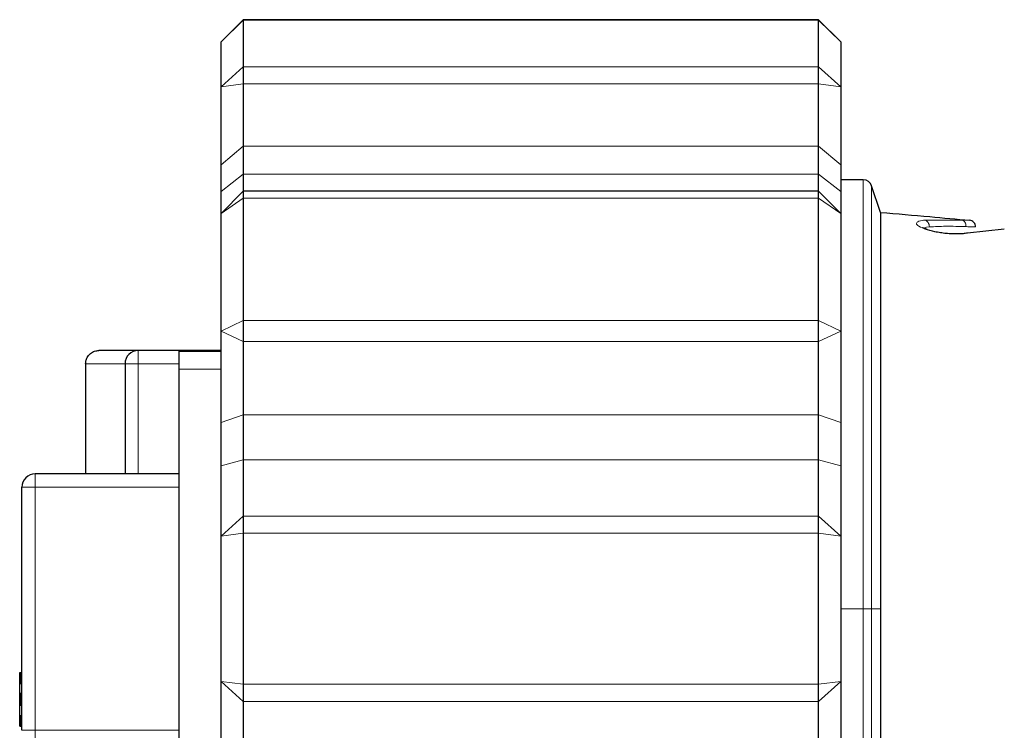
# Model space of a CAD drawing. Header units: millimetres. Extents: x 5 to 418, y 2 to 292.
# Tile 29 of 43: x 163 to 186, y 156 to 172. Entities that reach past the tile are written whole.
import ezdxf

# ---------------------------------------------------------------- set-up
doc = ezdxf.new("R2010")
doc.units = ezdxf.units.MM

msp = doc.modelspace()

# ---------------------------------------------------------------- linework, layer by layer
at = {"color": 7, "linetype": 'Continuous', "lineweight": 25}
for p, q in [((167.975, 171.683), (168.475, 172.183)), ((181.475, 172.183), (168.475, 172.183)), ((168.475, 172.183), (168.475, 172.174)), ((168.475, 172.174), (168.475, 171.119)), ((181.975, 171.683), (181.475, 172.183)), ((181.475, 172.174), (181.475, 172.183)), ((181.475, 171.119), (181.475, 172.174)), ((167.975, 170.667), (167.975, 171.683)), ((181.975, 171.683), (181.975, 170.667)), ((168.475, 171.119), (168.475, 170.731)), ((181.475, 170.731), (181.475, 171.119)), ((167.975, 168.904), (167.975, 170.667)), ((168.475, 170.731), (168.475, 169.321)), ((181.475, 169.321), (181.475, 170.731)), ((181.975, 170.667), (181.975, 168.904)), ((168.475, 169.321), (168.475, 168.693)), ((181.475, 168.693), (181.475, 169.321)), ((167.975, 168.301), (167.975, 168.904)), ((181.975, 168.904), (181.975, 168.301)), ((168.475, 168.693), (168.475, 168.302)), ((181.475, 168.302), (181.475, 168.693)), ((182.485, 168.563), (181.975, 168.563)), ((182.875, 167.826), (182.675, 168.426)), ((167.975, 167.802), (168.475, 168.302)), ((167.975, 167.802), (167.975, 168.301)), ((181.475, 168.302), (168.475, 168.302)), ((168.475, 168.302), (168.475, 168.145)), ((181.975, 167.802), (181.475, 168.302)), ((181.475, 168.145), (181.475, 168.302)), ((181.975, 168.301), (181.975, 167.802)), ((168.475, 168.145), (168.475, 165.383)), ((181.475, 165.383), (181.475, 168.145)), ((167.975, 165.142), (167.975, 167.802)), ((181.975, 167.802), (181.975, 165.142)), ((185.672, 167.449), (184.841, 167.356)), ((168.475, 165.383), (168.475, 164.903)), ((181.475, 164.903), (181.475, 165.383)), ((167.975, 163.071), (167.975, 165.142)), ((181.975, 165.142), (181.975, 163.071)), ((168.475, 164.903), (168.475, 163.246)), ((181.475, 163.246), (181.475, 164.903)), ((166.105, 164.703), (165.215, 164.703)), ((167.025, 164.703), (166.105, 164.703)), ((167.025, 164.403), (167.025, 164.703)), ((167.975, 164.703), (167.025, 164.703)), ((167.975, 164.683), (167.025, 164.683)), ((164.915, 164.403), (164.915, 161.913)), ((165.805, 164.403), (165.805, 161.913)), ((167.025, 161.913), (167.025, 164.403)), ((168.475, 163.246), (168.475, 162.229)), ((181.475, 162.229), (181.475, 163.246)), ((167.975, 162.095), (167.975, 163.071)), ((181.975, 163.071), (181.975, 162.095)), ((168.475, 162.229), (168.475, 160.959)), ((181.475, 160.959), (181.475, 162.229)), ((167.975, 160.507), (167.975, 162.095)), ((181.975, 162.095), (181.975, 160.507)), ((167.025, 161.913), (163.775, 161.913)), ((167.025, 161.613), (167.025, 161.913)), ((163.475, 156.113), (163.475, 161.613)), ((167.025, 156.113), (167.025, 161.613)), ((168.475, 160.959), (168.475, 160.57)), ((181.475, 160.57), (181.475, 160.959)), ((167.975, 157.219), (167.975, 160.507)), ((168.475, 160.57), (168.475, 157.156)), ((181.475, 157.156), (181.475, 160.57)), ((181.975, 160.507), (181.975, 157.219)), ((163.425, 157.417), (163.425, 157.418)), ((163.425, 157.418), (163.425, 157.418)), ((163.425, 157.418), (163.425, 157.418)), ((163.425, 157.418), (163.425, 157.418)), ((163.425, 157.418), (163.425, 157.418)), ((163.425, 157.418), (163.425, 157.418)), ((163.425, 157.418), (163.475, 157.418)), ((163.425, 157.416), (163.425, 157.417)), ((163.425, 157.417), (163.425, 157.417)), ((163.425, 157.417), (163.425, 157.417)), ((163.425, 157.417), (163.425, 157.417)), ((163.425, 157.417), (163.425, 157.417)), ((163.425, 157.415), (163.425, 157.416)), ((163.425, 157.416), (163.425, 157.416)), ((163.425, 157.416), (163.425, 157.416)), ((163.425, 157.414), (163.425, 157.415)), ((163.425, 157.415), (163.425, 157.415)), ((163.425, 157.415), (163.425, 157.415)), ((163.425, 157.413), (163.425, 157.414)), ((163.425, 157.414), (163.475, 157.414)), ((163.425, 157.414), (163.425, 157.414)), ((163.425, 157.414), (163.425, 157.414)), ((163.425, 157.412), (163.425, 157.413)), ((163.425, 157.413), (163.425, 157.413)), ((163.425, 157.413), (163.425, 157.413)), ((163.425, 157.413), (163.425, 157.413)), ((163.425, 157.413), (163.425, 157.413)), ((163.425, 157.413), (163.425, 157.413)), ((163.425, 157.413), (163.425, 157.413)), ((163.425, 157.411), (163.425, 157.412)), ((163.425, 157.412), (163.425, 157.412)), ((163.425, 157.412), (163.425, 157.412)), ((163.425, 157.412), (163.425, 157.412)), ((163.425, 157.41), (163.425, 157.411)), ((163.425, 157.411), (163.425, 157.411)), ((163.425, 157.411), (163.425, 157.411)), ((163.425, 157.409), (163.425, 157.41)), ((163.425, 157.41), (163.425, 157.41)), ((163.425, 157.41), (163.425, 157.41)), ((163.425, 157.408), (163.425, 157.409)), ((163.425, 157.409), (163.425, 157.409)), ((163.425, 157.407), (163.425, 157.408)), ((163.425, 157.408), (163.425, 157.408)), ((163.425, 157.406), (163.425, 157.407)), ((163.425, 157.407), (163.425, 157.407)), ((163.425, 157.405), (163.425, 157.406)), ((163.425, 157.406), (163.425, 157.406)), ((163.425, 157.404), (163.425, 157.405)), ((163.425, 157.405), (163.425, 157.405)), ((163.425, 157.403), (163.425, 157.404)), ((163.425, 157.402), (163.425, 157.403)), ((163.425, 157.403), (163.425, 157.403)), ((163.425, 157.401), (163.425, 157.402)), ((163.425, 157.4), (163.425, 157.401)), ((163.425, 157.401), (163.425, 157.401)), ((163.425, 157.399), (163.425, 157.4)), ((163.425, 157.398), (163.425, 157.399)), ((163.425, 157.397), (163.425, 157.398)), ((163.425, 157.398), (163.425, 157.398)), ((163.425, 157.396), (163.425, 157.397)), ((163.425, 157.396), (163.475, 157.396)), ((163.425, 157.395), (163.425, 157.396)), ((163.425, 157.394), (163.425, 157.395)), ((163.425, 157.393), (163.425, 157.394)), ((163.425, 157.392), (163.425, 157.393)), ((163.425, 157.391), (163.425, 157.392)), ((163.425, 157.39), (163.425, 157.391)), ((163.425, 157.389), (163.425, 157.39)), ((163.425, 157.388), (163.425, 157.389)), ((163.425, 157.387), (163.425, 157.388)), ((163.425, 157.386), (163.425, 157.387)), ((163.425, 157.385), (163.425, 157.386)), ((163.425, 157.384), (163.425, 157.385)), ((163.425, 157.383), (163.425, 157.384)), ((163.425, 157.382), (163.425, 157.383)), ((163.425, 157.381), (163.425, 157.382)), ((163.425, 157.38), (163.425, 157.381)), ((163.425, 157.378), (163.425, 157.38)), ((163.425, 157.377), (163.425, 157.378)), ((163.425, 157.376), (163.425, 157.377)), ((163.425, 157.375), (163.425, 157.376)), ((163.425, 157.373), (163.425, 157.375)), ((163.425, 157.372), (163.425, 157.373)), ((163.425, 157.371), (163.425, 157.372)), ((163.425, 157.369), (163.425, 157.371)), ((163.425, 157.368), (163.425, 157.369)), ((163.425, 157.367), (163.425, 157.368)), ((163.425, 157.365), (163.425, 157.367)), ((163.425, 157.364), (163.425, 157.365)), ((163.425, 157.363), (163.425, 157.364)), ((163.425, 157.361), (163.425, 157.363)), ((163.425, 157.36), (163.425, 157.361)), ((163.425, 157.358), (163.425, 157.36)), ((163.425, 157.357), (163.425, 157.358)), ((163.425, 157.356), (163.425, 157.357)), ((163.425, 157.354), (163.425, 157.356)), ((163.425, 157.353), (163.425, 157.354)), ((163.425, 157.351), (163.425, 157.353)), ((163.425, 157.35), (163.425, 157.351)), ((163.425, 157.348), (163.425, 157.35)), ((163.425, 157.347), (163.425, 157.348)), ((163.425, 157.345), (163.425, 157.347)), ((163.425, 157.344), (163.425, 157.345)), ((163.425, 157.342), (163.425, 157.344)), ((163.425, 157.341), (163.425, 157.342)), ((163.425, 157.339), (163.425, 157.341)), ((163.425, 157.338), (163.425, 157.339)), ((163.425, 157.336), (163.425, 157.338)), ((163.425, 157.334), (163.425, 157.336)), ((163.425, 157.333), (163.425, 157.334)), ((163.425, 157.331), (163.425, 157.333)), ((163.425, 157.33), (163.425, 157.331)), ((163.425, 157.328), (163.425, 157.33)), ((163.425, 157.327), (163.425, 157.328)), ((163.425, 157.325), (163.425, 157.327)), ((163.425, 157.323), (163.425, 157.325)), ((163.425, 157.322), (163.425, 157.323)), ((163.425, 157.32), (163.425, 157.322)), ((163.425, 157.318), (163.425, 157.32)), ((163.425, 157.317), (163.425, 157.318)), ((163.425, 157.315), (163.425, 157.317)), ((163.425, 157.314), (163.425, 157.315)), ((163.425, 157.312), (163.425, 157.314)), ((163.425, 157.31), (163.425, 157.312)), ((163.425, 157.309), (163.425, 157.31)), ((163.425, 157.307), (163.425, 157.309)), ((163.425, 157.305), (163.425, 157.307)), ((163.425, 157.304), (163.425, 157.305)), ((163.425, 157.302), (163.425, 157.304)), ((163.425, 157.3), (163.425, 157.302)), ((163.425, 157.299), (163.425, 157.3)), ((163.425, 157.297), (163.425, 157.299)), ((163.425, 157.295), (163.425, 157.297)), ((163.425, 157.293), (163.425, 157.295)), ((163.425, 157.292), (163.425, 157.293)), ((163.425, 157.29), (163.425, 157.292)), ((163.425, 157.288), (163.425, 157.29)), ((163.425, 157.287), (163.425, 157.288)), ((163.425, 157.285), (163.425, 157.287)), ((163.425, 157.283), (163.425, 157.285)), ((163.425, 157.282), (163.425, 157.283)), ((163.425, 157.28), (163.425, 157.282)), ((163.425, 157.278), (163.425, 157.28)), ((163.425, 157.276), (163.425, 157.278)), ((163.425, 157.275), (163.425, 157.276)), ((163.425, 157.273), (163.425, 157.275)), ((163.425, 157.271), (163.425, 157.273)), ((163.425, 157.27), (163.425, 157.271)), ((163.425, 157.268), (163.425, 157.27)), ((163.425, 157.266), (163.425, 157.268)), ((163.425, 157.264), (163.425, 157.266)), ((163.425, 157.263), (163.425, 157.264)), ((163.425, 157.261), (163.425, 157.263)), ((163.425, 157.259), (163.425, 157.261)), ((163.425, 157.258), (163.425, 157.259)), ((163.425, 157.256), (163.425, 157.258)), ((163.425, 157.254), (163.425, 157.256)), ((163.425, 157.253), (163.425, 157.254)), ((163.425, 157.251), (163.425, 157.253)), ((163.425, 157.249), (163.425, 157.251)), ((163.425, 157.247), (163.425, 157.249)), ((163.425, 157.246), (163.425, 157.247)), ((163.425, 157.244), (163.425, 157.246)), ((163.425, 157.242), (163.425, 157.244)), ((163.425, 157.241), (163.425, 157.242)), ((163.425, 157.239), (163.425, 157.241)), ((163.425, 157.237), (163.425, 157.239)), ((163.425, 157.236), (163.425, 157.237)), ((163.425, 157.234), (163.425, 157.236)), ((163.425, 157.232), (163.425, 157.234)), ((163.425, 157.231), (163.425, 157.232)), ((163.425, 157.229), (163.425, 157.231)), ((163.425, 157.228), (163.425, 157.229)), ((163.425, 157.226), (163.425, 157.228)), ((163.425, 157.224), (163.425, 157.226)), ((163.425, 157.223), (163.425, 157.224)), ((163.425, 157.221), (163.425, 157.223)), ((163.425, 157.219), (163.425, 157.221)), ((163.425, 157.218), (163.425, 157.219)), ((163.425, 157.216), (163.425, 157.218)), ((163.425, 157.215), (163.425, 157.216)), ((163.425, 157.213), (163.425, 157.215)), ((163.425, 157.211), (163.425, 157.213)), ((163.425, 157.21), (163.425, 157.211)), ((163.425, 157.208), (163.425, 157.21)), ((163.425, 157.207), (163.425, 157.208)), ((163.425, 157.205), (163.425, 157.207)), ((163.425, 157.204), (163.425, 157.205)), ((163.425, 157.202), (163.425, 157.204)), ((163.425, 157.201), (163.425, 157.202)), ((163.425, 157.199), (163.425, 157.201)), ((163.425, 157.198), (163.425, 157.199)), ((163.425, 157.196), (163.425, 157.198)), ((163.425, 157.195), (163.425, 157.196)), ((163.425, 157.193), (163.425, 157.195)), ((163.425, 157.192), (163.425, 157.193)), ((163.425, 157.19), (163.425, 157.192)), ((163.425, 157.189), (163.425, 157.19)), ((163.425, 157.187), (163.425, 157.189)), ((163.425, 157.186), (163.425, 157.187)), ((163.425, 157.184), (163.425, 157.186)), ((163.425, 157.183), (163.425, 157.184)), ((163.425, 157.182), (163.425, 157.183)), ((163.425, 157.18), (163.425, 157.182)), ((163.425, 157.179), (163.425, 157.18)), ((163.425, 157.178), (163.425, 157.179)), ((163.425, 157.176), (163.425, 157.178)), ((163.425, 157.175), (163.425, 157.176)), ((163.425, 157.174), (163.425, 157.175)), ((163.425, 157.172), (163.425, 157.174)), ((163.425, 157.172), (163.475, 157.172)), ((163.425, 156.953), (163.425, 157.172)), ((167.975, 155.63), (167.975, 157.219)), ((168.475, 157.156), (168.475, 156.767)), ((181.475, 156.767), (181.475, 157.156)), ((181.975, 157.219), (181.975, 155.63)), ((163.425, 156.953), (163.475, 156.953)), ((163.425, 156.951), (163.425, 156.953)), ((163.425, 156.949), (163.425, 156.951)), ((163.425, 156.949), (163.475, 156.949)), ((163.425, 156.947), (163.425, 156.949)), ((163.425, 156.945), (163.425, 156.947)), ((163.425, 156.944), (163.425, 156.945)), ((163.425, 156.942), (163.425, 156.944)), ((163.425, 156.94), (163.425, 156.942)), ((163.425, 156.938), (163.425, 156.94)), ((163.425, 156.936), (163.425, 156.938)), ((163.425, 156.934), (163.425, 156.936)), ((163.425, 156.932), (163.425, 156.934)), ((163.425, 156.93), (163.425, 156.932)), ((163.425, 156.928), (163.425, 156.93)), ((163.425, 156.926), (163.425, 156.928)), ((163.425, 156.923), (163.425, 156.926)), ((163.425, 156.921), (163.425, 156.923)), ((163.425, 156.919), (163.425, 156.921)), ((163.425, 156.917), (163.425, 156.919)), ((163.425, 156.915), (163.425, 156.917)), ((163.425, 156.913), (163.425, 156.915)), ((163.425, 156.911), (163.425, 156.913)), ((163.425, 156.909), (163.425, 156.911)), ((163.425, 156.906), (163.425, 156.909)), ((163.425, 156.904), (163.425, 156.906)), ((163.425, 156.902), (163.425, 156.904)), ((163.425, 156.9), (163.425, 156.902)), ((163.425, 156.898), (163.425, 156.9)), ((163.425, 156.895), (163.425, 156.898)), ((163.425, 156.893), (163.425, 156.895)), ((163.425, 156.891), (163.425, 156.893)), ((163.425, 156.889), (163.425, 156.891)), ((163.425, 156.886), (163.425, 156.889)), ((163.425, 156.884), (163.425, 156.886)), ((163.425, 156.882), (163.425, 156.884)), ((163.425, 156.879), (163.425, 156.882)), ((163.425, 156.877), (163.425, 156.879)), ((163.425, 156.875), (163.425, 156.877)), ((163.425, 156.872), (163.425, 156.875)), ((163.425, 156.87), (163.425, 156.872)), ((163.425, 156.868), (163.425, 156.87)), ((163.425, 156.865), (163.425, 156.868)), ((163.425, 156.863), (163.425, 156.865)), ((163.425, 156.861), (163.425, 156.863)), ((163.425, 156.858), (163.425, 156.861)), ((163.425, 156.856), (163.425, 156.858)), ((163.425, 156.854), (163.425, 156.856)), ((163.425, 156.851), (163.425, 156.854)), ((163.425, 156.849), (163.425, 156.851)), ((163.425, 156.846), (163.425, 156.849)), ((163.425, 156.844), (163.425, 156.846)), ((163.425, 156.842), (163.425, 156.844)), ((163.425, 156.839), (163.425, 156.842)), ((163.425, 156.837), (163.425, 156.839)), ((163.425, 156.834), (163.425, 156.837)), ((163.425, 156.832), (163.425, 156.834)), ((163.425, 156.83), (163.425, 156.832)), ((163.425, 156.827), (163.425, 156.83)), ((163.425, 156.825), (163.425, 156.827)), ((163.425, 156.822), (163.425, 156.825)), ((163.425, 156.82), (163.425, 156.822)), ((163.425, 156.818), (163.425, 156.82)), ((163.425, 156.815), (163.425, 156.818)), ((163.425, 156.813), (163.425, 156.815)), ((163.425, 156.81), (163.425, 156.813)), ((163.425, 156.808), (163.425, 156.81)), ((163.425, 156.806), (163.425, 156.808)), ((163.425, 156.803), (163.425, 156.806)), ((163.425, 156.801), (163.425, 156.803)), ((163.425, 156.798), (163.425, 156.801)), ((163.425, 156.796), (163.425, 156.798)), ((163.425, 156.793), (163.425, 156.796)), ((163.425, 156.791), (163.425, 156.793)), ((163.425, 156.789), (163.425, 156.791)), ((163.425, 156.786), (163.425, 156.789)), ((163.425, 156.784), (163.425, 156.786)), ((163.425, 156.781), (163.425, 156.784)), ((163.425, 156.779), (163.425, 156.781)), ((163.425, 156.777), (163.425, 156.779)), ((163.425, 156.774), (163.425, 156.777)), ((163.425, 156.772), (163.425, 156.774)), ((163.425, 156.77), (163.425, 156.772)), ((163.425, 156.767), (163.425, 156.77)), ((163.425, 156.765), (163.425, 156.767)), ((163.425, 156.763), (163.425, 156.765)), ((163.425, 156.76), (163.425, 156.763)), ((163.425, 156.758), (163.425, 156.76)), ((163.425, 156.755), (163.425, 156.758)), ((163.425, 156.753), (163.425, 156.755)), ((163.425, 156.751), (163.425, 156.753)), ((163.425, 156.749), (163.425, 156.751)), ((163.425, 156.746), (163.425, 156.749)), ((163.425, 156.744), (163.425, 156.746)), ((163.425, 156.742), (163.425, 156.744)), ((163.425, 156.739), (163.425, 156.742)), ((163.425, 156.737), (163.425, 156.739)), ((163.425, 156.735), (163.425, 156.737)), ((163.425, 156.733), (163.425, 156.735)), ((163.425, 156.73), (163.425, 156.733)), ((163.425, 156.728), (163.425, 156.73)), ((163.425, 156.726), (163.425, 156.728)), ((163.425, 156.724), (163.425, 156.726)), ((163.425, 156.721), (163.425, 156.724)), ((163.425, 156.719), (163.425, 156.721)), ((163.425, 156.717), (163.425, 156.719)), ((163.425, 156.715), (163.425, 156.717)), ((163.425, 156.713), (163.425, 156.715)), ((163.425, 156.711), (163.425, 156.713)), ((163.425, 156.709), (163.425, 156.711)), ((163.425, 156.706), (163.425, 156.709)), ((163.425, 156.704), (163.425, 156.706)), ((163.425, 156.702), (163.425, 156.704)), ((163.425, 156.7), (163.425, 156.702)), ((163.425, 156.698), (163.425, 156.7)), ((163.425, 156.696), (163.425, 156.698)), ((163.425, 156.694), (163.425, 156.696)), ((163.425, 156.692), (163.425, 156.694)), ((163.425, 156.69), (163.425, 156.692)), ((163.425, 156.688), (163.425, 156.69)), ((163.425, 156.686), (163.425, 156.688)), ((163.425, 156.684), (163.425, 156.686)), ((163.425, 156.682), (163.425, 156.684)), ((163.425, 156.68), (163.425, 156.682)), ((163.425, 156.678), (163.425, 156.68)), ((163.425, 156.677), (163.425, 156.678)), ((163.425, 156.675), (163.425, 156.677)), ((163.425, 156.673), (163.425, 156.675)), ((163.425, 156.671), (163.425, 156.673)), ((163.425, 156.447), (163.425, 156.671)), ((168.475, 156.767), (168.475, 155.496)), ((181.475, 155.496), (181.475, 156.767)), ((163.425, 156.446), (163.425, 156.447)), ((163.425, 156.445), (163.425, 156.446)), ((163.425, 156.443), (163.425, 156.445)), ((163.425, 156.442), (163.425, 156.443)), ((163.425, 156.441), (163.425, 156.442)), ((163.425, 156.439), (163.425, 156.441)), ((163.425, 156.438), (163.425, 156.439)), ((163.425, 156.436), (163.425, 156.438)), ((163.425, 156.435), (163.425, 156.436)), ((163.425, 156.434), (163.425, 156.435)), ((163.425, 156.432), (163.425, 156.434)), ((163.425, 156.431), (163.425, 156.432)), ((163.425, 156.429), (163.425, 156.431)), ((163.425, 156.428), (163.425, 156.429)), ((163.425, 156.426), (163.425, 156.428)), ((163.425, 156.425), (163.425, 156.426)), ((163.425, 156.423), (163.425, 156.425)), ((163.425, 156.422), (163.425, 156.423)), ((163.425, 156.42), (163.425, 156.422)), ((163.425, 156.419), (163.425, 156.42)), ((163.425, 156.417), (163.425, 156.419)), ((163.425, 156.416), (163.425, 156.417)), ((163.425, 156.414), (163.425, 156.416)), ((163.425, 156.413), (163.425, 156.414)), ((163.425, 156.411), (163.425, 156.413)), ((163.425, 156.41), (163.425, 156.411)), ((163.425, 156.408), (163.425, 156.41)), ((163.425, 156.406), (163.425, 156.408)), ((163.425, 156.405), (163.425, 156.406)), ((163.425, 156.403), (163.425, 156.405)), ((163.425, 156.402), (163.425, 156.403)), ((163.425, 156.4), (163.425, 156.402)), ((163.425, 156.398), (163.425, 156.4)), ((163.425, 156.397), (163.425, 156.398)), ((163.425, 156.395), (163.425, 156.397)), ((163.425, 156.394), (163.425, 156.395)), ((163.425, 156.392), (163.425, 156.394)), ((163.425, 156.39), (163.425, 156.392)), ((163.425, 156.389), (163.425, 156.39)), ((163.425, 156.387), (163.425, 156.389)), ((163.425, 156.385), (163.425, 156.387)), ((163.425, 156.384), (163.425, 156.385)), ((163.425, 156.382), (163.425, 156.384)), ((163.425, 156.38), (163.425, 156.382)), ((163.425, 156.379), (163.425, 156.38)), ((163.425, 156.377), (163.425, 156.379)), ((163.425, 156.375), (163.425, 156.377)), ((163.425, 156.374), (163.425, 156.375)), ((163.425, 156.372), (163.425, 156.374)), ((163.425, 156.37), (163.425, 156.372)), ((163.425, 156.369), (163.425, 156.37)), ((163.425, 156.367), (163.425, 156.369)), ((163.425, 156.365), (163.425, 156.367)), ((163.425, 156.363), (163.425, 156.365)), ((163.425, 156.362), (163.425, 156.363)), ((163.425, 156.36), (163.425, 156.362)), ((163.425, 156.358), (163.425, 156.36)), ((163.425, 156.357), (163.425, 156.358)), ((163.425, 156.355), (163.425, 156.357)), ((163.425, 156.353), (163.425, 156.355)), ((163.425, 156.352), (163.425, 156.353)), ((163.425, 156.35), (163.425, 156.352)), ((163.425, 156.348), (163.425, 156.35)), ((163.425, 156.346), (163.425, 156.348)), ((163.425, 156.345), (163.425, 156.346)), ((163.425, 156.343), (163.425, 156.345)), ((163.425, 156.341), (163.425, 156.343)), ((163.425, 156.34), (163.425, 156.341)), ((163.425, 156.338), (163.425, 156.34)), ((163.425, 156.336), (163.425, 156.338)), ((163.425, 156.334), (163.425, 156.336)), ((163.425, 156.333), (163.425, 156.334)), ((163.425, 156.331), (163.425, 156.333)), ((163.425, 156.329), (163.425, 156.331)), ((163.425, 156.328), (163.425, 156.329)), ((163.425, 156.326), (163.425, 156.328)), ((163.425, 156.324), (163.425, 156.326)), ((163.425, 156.323), (163.425, 156.324)), ((163.425, 156.321), (163.425, 156.323)), ((163.425, 156.319), (163.425, 156.321)), ((163.425, 156.318), (163.425, 156.319)), ((163.425, 156.316), (163.425, 156.318)), ((163.425, 156.314), (163.425, 156.316)), ((163.425, 156.313), (163.425, 156.314)), ((163.425, 156.311), (163.425, 156.313)), ((163.425, 156.309), (163.425, 156.311)), ((163.425, 156.308), (163.425, 156.309)), ((163.425, 156.306), (163.425, 156.308)), ((163.425, 156.304), (163.425, 156.306)), ((163.425, 156.303), (163.425, 156.304)), ((163.425, 156.301), (163.425, 156.303)), ((163.425, 156.299), (163.425, 156.301)), ((163.425, 156.298), (163.425, 156.299)), ((163.425, 156.296), (163.425, 156.298)), ((163.425, 156.294), (163.425, 156.296)), ((163.425, 156.293), (163.425, 156.294)), ((163.425, 156.291), (163.425, 156.293)), ((163.425, 156.29), (163.425, 156.291)), ((163.425, 156.288), (163.425, 156.29)), ((163.425, 156.287), (163.425, 156.288)), ((163.425, 156.285), (163.425, 156.287)), ((163.425, 156.283), (163.425, 156.285)), ((163.425, 156.282), (163.425, 156.283)), ((163.425, 156.28), (163.425, 156.282)), ((163.425, 156.279), (163.425, 156.28)), ((163.425, 156.277), (163.425, 156.279)), ((163.425, 156.276), (163.425, 156.277)), ((163.425, 156.274), (163.425, 156.276)), ((163.425, 156.273), (163.425, 156.274)), ((163.425, 156.271), (163.425, 156.273)), ((163.425, 156.27), (163.425, 156.271)), ((163.425, 156.268), (163.425, 156.27)), ((163.425, 156.267), (163.425, 156.268)), ((163.425, 156.265), (163.425, 156.267)), ((163.425, 156.264), (163.425, 156.265)), ((163.425, 156.262), (163.425, 156.264)), ((163.425, 156.261), (163.425, 156.262)), ((163.425, 156.26), (163.425, 156.261)), ((163.425, 156.258), (163.425, 156.26)), ((163.425, 156.257), (163.425, 156.258)), ((163.425, 156.255), (163.425, 156.257)), ((163.425, 156.254), (163.425, 156.255)), ((163.425, 156.253), (163.425, 156.254)), ((163.425, 156.251), (163.425, 156.253)), ((163.425, 156.25), (163.425, 156.251)), ((163.425, 156.249), (163.425, 156.25)), ((163.425, 156.247), (163.425, 156.249)), ((163.425, 156.246), (163.425, 156.247)), ((163.425, 156.245), (163.425, 156.246)), ((163.425, 156.244), (163.425, 156.245)), ((163.425, 156.242), (163.425, 156.244)), ((163.425, 156.241), (163.425, 156.242)), ((163.425, 156.24), (163.425, 156.241)), ((163.425, 156.239), (163.425, 156.24)), ((163.425, 156.238), (163.425, 156.239)), ((163.425, 156.236), (163.425, 156.238)), ((163.425, 156.235), (163.425, 156.236)), ((163.425, 156.234), (163.425, 156.235)), ((163.425, 156.234), (163.475, 156.234)), ((163.425, 156.233), (163.425, 156.234)), ((163.425, 156.232), (163.425, 156.233)), ((163.425, 156.231), (163.425, 156.232)), ((163.425, 156.23), (163.425, 156.231)), ((163.425, 156.23), (163.475, 156.23)), ((163.425, 156.229), (163.425, 156.23)), ((163.425, 156.228), (163.425, 156.229)), ((163.425, 156.227), (163.425, 156.228)), ((163.425, 156.226), (163.425, 156.227)), ((163.425, 156.226), (163.475, 156.226)), ((163.425, 156.225), (163.425, 156.226)), ((163.425, 156.225), (163.425, 156.225)), ((163.425, 156.224), (163.425, 156.225)), ((163.425, 156.223), (163.425, 156.224)), ((163.425, 156.222), (163.425, 156.223)), ((163.425, 156.221), (163.425, 156.222)), ((163.425, 156.22), (163.425, 156.221)), ((163.425, 156.22), (163.425, 156.22)), ((163.425, 156.219), (163.425, 156.22)), ((163.425, 156.218), (163.425, 156.219)), ((163.425, 156.218), (163.425, 156.218)), ((163.425, 156.217), (163.425, 156.218)), ((163.425, 156.216), (163.425, 156.217)), ((163.425, 156.216), (163.425, 156.216)), ((163.425, 156.215), (163.425, 156.216)), ((163.425, 156.214), (163.425, 156.215)), ((163.425, 156.214), (163.425, 156.214)), ((163.425, 156.213), (163.425, 156.214)), ((163.425, 156.213), (163.425, 156.213)), ((163.425, 156.212), (163.425, 156.213)), ((163.425, 156.212), (163.425, 156.212)), ((163.425, 156.211), (163.425, 156.212)), ((163.425, 156.211), (163.425, 156.211)), ((163.425, 156.21), (163.425, 156.211)), ((163.425, 156.21), (163.475, 156.21)), ((163.425, 156.21), (163.425, 156.21)), ((163.425, 156.21), (163.425, 156.21)), ((163.425, 156.209), (163.425, 156.21)), ((163.425, 156.209), (163.425, 156.209)), ((163.425, 156.208), (163.425, 156.209)), ((163.425, 156.208), (163.425, 156.208)), ((163.425, 156.208), (163.425, 156.208)), ((163.425, 156.208), (163.425, 156.208)), ((163.425, 156.207), (163.425, 156.208)), ((163.425, 156.207), (163.425, 156.207)), ((163.425, 156.207), (163.425, 156.207)), ((163.425, 156.207), (163.425, 156.207)), ((163.425, 156.207), (163.425, 156.207)), ((163.425, 156.206), (163.425, 156.207)), ((163.425, 156.206), (163.425, 156.206)), ((163.425, 156.206), (163.425, 156.206)), ((163.425, 156.206), (163.425, 156.206)), ((163.425, 156.206), (163.425, 156.206)), ((163.425, 156.206), (163.475, 156.206)), ((167.025, 155.813), (167.025, 156.113))]:
    msp.add_line(p, q, dxfattribs=at)
at = {"color": 7, "linetype": 'Continuous', "lineweight": 18}
for p, q in [((167.975, 171.683), (168.475, 172.174)), ((181.475, 172.174), (168.475, 172.174)), ((181.475, 172.174), (181.975, 171.683)), ((167.975, 170.667), (168.475, 171.119)), ((168.475, 171.119), (181.475, 171.119)), ((181.475, 171.119), (181.975, 170.667)), ((167.975, 170.667), (168.475, 170.731)), ((181.475, 170.731), (168.475, 170.731)), ((181.475, 170.731), (181.975, 170.667)), ((167.975, 168.904), (168.475, 169.321)), ((181.475, 169.321), (168.475, 169.321)), ((181.475, 169.321), (181.975, 168.904)), ((167.975, 168.301), (168.475, 168.693)), ((168.475, 168.693), (181.475, 168.693)), ((181.475, 168.693), (181.975, 168.301)), ((182.485, 158.863), (182.485, 168.563)), ((182.675, 158.863), (182.675, 168.426)), ((167.975, 167.802), (168.475, 168.145)), ((181.475, 168.145), (168.475, 168.145)), ((181.475, 168.145), (181.975, 167.802)), ((183.886, 167.646), (184.716, 167.652)), ((183.916, 167.491), (183.848, 167.465)), ((183.978, 167.498), (183.916, 167.491)), ((168.475, 165.383), (167.975, 165.142)), ((168.475, 165.383), (181.475, 165.383)), ((181.975, 165.142), (181.475, 165.383)), ((168.475, 164.903), (167.975, 165.142)), ((181.975, 165.142), (181.475, 164.903)), ((181.475, 164.903), (168.475, 164.903)), ((166.105, 164.703), (166.105, 164.403)), ((165.805, 164.403), (164.915, 164.403)), ((165.805, 164.403), (166.105, 164.403)), ((166.105, 164.403), (167.025, 164.403)), ((166.105, 161.913), (166.105, 164.403)), ((167.025, 164.283), (167.975, 164.283)), ((168.475, 163.246), (167.975, 163.071)), ((181.475, 163.246), (168.475, 163.246)), ((181.975, 163.071), (181.475, 163.246)), ((168.475, 162.229), (167.975, 162.095)), ((168.475, 162.229), (181.475, 162.229)), ((181.975, 162.095), (181.475, 162.229)), ((163.775, 161.913), (163.775, 161.613)), ((163.775, 161.613), (163.475, 161.613)), ((167.025, 161.613), (163.775, 161.613)), ((163.775, 161.613), (163.775, 156.113)), ((168.475, 160.959), (167.975, 160.507)), ((168.475, 160.959), (181.475, 160.959)), ((181.975, 160.507), (181.475, 160.959)), ((168.475, 160.57), (167.975, 160.507)), ((181.475, 160.57), (168.475, 160.57)), ((181.975, 160.507), (181.475, 160.57)), ((182.485, 158.863), (181.975, 158.863)), ((182.675, 158.863), (182.485, 158.863)), ((182.485, 149.163), (182.485, 158.863)), ((182.675, 149.3), (182.675, 158.863)), ((182.875, 158.863), (182.675, 158.863)), ((163.425, 157.418), (163.475, 157.418)), ((163.425, 157.418), (163.475, 157.418)), ((163.425, 157.418), (163.475, 157.418)), ((163.425, 157.418), (163.475, 157.418)), ((163.425, 157.418), (163.475, 157.418)), ((163.425, 157.418), (163.475, 157.418)), ((163.425, 157.418), (163.475, 157.418)), ((163.425, 157.418), (163.475, 157.418)), ((163.425, 157.417), (163.475, 157.417)), ((163.425, 157.417), (163.475, 157.417)), ((163.425, 157.417), (163.475, 157.417)), ((163.425, 157.417), (163.475, 157.417)), ((163.425, 157.417), (163.475, 157.417)), ((163.425, 157.416), (163.475, 157.416)), ((163.425, 157.416), (163.475, 157.416)), ((163.425, 157.416), (163.475, 157.416)), ((163.425, 157.415), (163.475, 157.415)), ((163.425, 157.415), (163.475, 157.415)), ((163.425, 157.415), (163.475, 157.415)), ((163.425, 157.414), (163.475, 157.414)), ((163.425, 157.414), (163.475, 157.414)), ((163.425, 157.414), (163.475, 157.414)), ((163.425, 157.414), (163.475, 157.414)), ((163.425, 157.414), (163.475, 157.414)), ((163.425, 157.413), (163.475, 157.413)), ((163.425, 157.413), (163.475, 157.413)), ((163.425, 157.413), (163.475, 157.413)), ((163.425, 157.413), (163.475, 157.413)), ((163.425, 157.413), (163.475, 157.413)), ((163.425, 157.413), (163.475, 157.413)), ((163.425, 157.413), (163.475, 157.413)), ((163.425, 157.412), (163.475, 157.412)), ((163.425, 157.412), (163.475, 157.412)), ((163.425, 157.412), (163.475, 157.412)), ((163.425, 157.412), (163.475, 157.412)), ((163.425, 157.411), (163.475, 157.411)), ((163.425, 157.411), (163.475, 157.411)), ((163.425, 157.411), (163.475, 157.411)), ((163.425, 157.41), (163.475, 157.41)), ((163.425, 157.41), (163.475, 157.41)), ((163.425, 157.41), (163.475, 157.41)), ((163.425, 157.409), (163.475, 157.409)), ((163.425, 157.409), (163.475, 157.409)), ((163.425, 157.408), (163.475, 157.408)), ((163.425, 157.408), (163.475, 157.408)), ((163.425, 157.407), (163.475, 157.407)), ((163.425, 157.407), (163.475, 157.407)), ((163.425, 157.406), (163.475, 157.406)), ((163.425, 157.406), (163.475, 157.406)), ((163.425, 157.405), (163.475, 157.405)), ((163.425, 157.405), (163.475, 157.405)), ((163.425, 157.404), (163.475, 157.404)), ((163.425, 157.403), (163.475, 157.403)), ((163.425, 157.403), (163.475, 157.403)), ((163.425, 157.402), (163.475, 157.402)), ((163.425, 157.401), (163.475, 157.401)), ((163.425, 157.401), (163.475, 157.401)), ((163.425, 157.4), (163.475, 157.4)), ((163.425, 157.399), (163.475, 157.399)), ((163.425, 157.398), (163.475, 157.398)), ((163.425, 157.398), (163.475, 157.398)), ((163.425, 157.397), (163.475, 157.397)), ((163.425, 157.395), (163.475, 157.395)), ((163.425, 157.394), (163.475, 157.394)), ((163.425, 157.393), (163.475, 157.393)), ((163.425, 157.392), (163.475, 157.392)), ((163.425, 157.391), (163.475, 157.391)), ((163.425, 157.39), (163.475, 157.39)), ((163.425, 157.389), (163.475, 157.389)), ((163.425, 157.388), (163.475, 157.388)), ((163.425, 157.387), (163.475, 157.387)), ((163.425, 157.386), (163.475, 157.386)), ((163.425, 157.385), (163.475, 157.385)), ((163.425, 157.384), (163.475, 157.384)), ((163.425, 157.383), (163.475, 157.383)), ((163.425, 157.382), (163.475, 157.382)), ((163.425, 157.381), (163.475, 157.381)), ((163.425, 157.38), (163.475, 157.38)), ((163.425, 157.378), (163.475, 157.378)), ((163.425, 157.377), (163.475, 157.377)), ((163.425, 157.376), (163.475, 157.376)), ((163.425, 157.375), (163.475, 157.375)), ((163.425, 157.373), (163.475, 157.373)), ((163.425, 157.372), (163.475, 157.372)), ((163.425, 157.371), (163.475, 157.371)), ((163.425, 157.369), (163.475, 157.369)), ((163.425, 157.368), (163.475, 157.368)), ((163.425, 157.367), (163.475, 157.367)), ((163.425, 157.365), (163.475, 157.365)), ((163.425, 157.364), (163.475, 157.364)), ((163.425, 157.363), (163.475, 157.363)), ((163.425, 157.361), (163.475, 157.361)), ((163.425, 157.36), (163.475, 157.36)), ((163.425, 157.358), (163.475, 157.358)), ((163.425, 157.357), (163.475, 157.357)), ((163.425, 157.356), (163.475, 157.356)), ((163.425, 157.354), (163.475, 157.354)), ((163.425, 157.353), (163.475, 157.353)), ((163.425, 157.351), (163.475, 157.351)), ((163.425, 157.35), (163.475, 157.35)), ((163.425, 157.348), (163.475, 157.348)), ((163.425, 157.347), (163.475, 157.347)), ((163.425, 157.345), (163.475, 157.345)), ((163.425, 157.344), (163.475, 157.344)), ((163.425, 157.342), (163.475, 157.342)), ((163.425, 157.341), (163.475, 157.341)), ((163.425, 157.339), (163.475, 157.339)), ((163.425, 157.338), (163.475, 157.338)), ((163.425, 157.336), (163.475, 157.336)), ((163.425, 157.334), (163.475, 157.334)), ((163.425, 157.333), (163.475, 157.333)), ((163.425, 157.331), (163.475, 157.331)), ((163.425, 157.33), (163.475, 157.33)), ((163.425, 157.328), (163.475, 157.328)), ((163.425, 157.327), (163.475, 157.327)), ((163.425, 157.325), (163.475, 157.325)), ((163.425, 157.323), (163.475, 157.323)), ((163.425, 157.322), (163.475, 157.322)), ((163.425, 157.32), (163.475, 157.32)), ((163.425, 157.318), (163.475, 157.318)), ((163.425, 157.317), (163.475, 157.317)), ((163.425, 157.315), (163.475, 157.315)), ((163.425, 157.314), (163.475, 157.314)), ((163.425, 157.312), (163.475, 157.312)), ((163.425, 157.31), (163.475, 157.31)), ((163.425, 157.309), (163.475, 157.309)), ((163.425, 157.307), (163.475, 157.307)), ((163.425, 157.305), (163.475, 157.305)), ((163.425, 157.304), (163.475, 157.304)), ((163.425, 157.302), (163.475, 157.302)), ((163.425, 157.3), (163.475, 157.3)), ((163.425, 157.299), (163.475, 157.299)), ((163.425, 157.297), (163.475, 157.297)), ((163.425, 157.295), (163.475, 157.295)), ((163.425, 157.293), (163.475, 157.293)), ((163.425, 157.292), (163.475, 157.292)), ((163.425, 157.29), (163.475, 157.29)), ((163.425, 157.288), (163.475, 157.288)), ((163.425, 157.287), (163.475, 157.287)), ((163.425, 157.285), (163.475, 157.285)), ((163.425, 157.283), (163.475, 157.283)), ((163.425, 157.282), (163.475, 157.282)), ((163.425, 157.28), (163.475, 157.28)), ((163.425, 157.278), (163.475, 157.278)), ((163.425, 157.276), (163.475, 157.276)), ((163.425, 157.275), (163.475, 157.275)), ((163.425, 157.273), (163.475, 157.273)), ((163.425, 157.271), (163.475, 157.271)), ((163.425, 157.27), (163.475, 157.27)), ((163.425, 157.268), (163.475, 157.268)), ((163.425, 157.266), (163.475, 157.266)), ((163.425, 157.264), (163.475, 157.264)), ((163.425, 157.263), (163.475, 157.263)), ((163.425, 157.261), (163.475, 157.261)), ((163.425, 157.259), (163.475, 157.259)), ((163.425, 157.258), (163.475, 157.258)), ((163.425, 157.256), (163.475, 157.256)), ((163.425, 157.254), (163.475, 157.254)), ((163.425, 157.253), (163.475, 157.253)), ((163.425, 157.251), (163.475, 157.251)), ((163.425, 157.249), (163.475, 157.249)), ((163.425, 157.247), (163.475, 157.247)), ((163.425, 157.246), (163.475, 157.246)), ((163.425, 157.244), (163.475, 157.244)), ((163.425, 157.242), (163.475, 157.242)), ((163.425, 157.241), (163.475, 157.241)), ((163.425, 157.239), (163.475, 157.239)), ((163.425, 157.237), (163.475, 157.237)), ((163.425, 157.236), (163.475, 157.236)), ((163.425, 157.234), (163.475, 157.234)), ((163.425, 157.232), (163.475, 157.232)), ((163.425, 157.231), (163.475, 157.231)), ((163.425, 157.229), (163.475, 157.229)), ((163.425, 157.228), (163.475, 157.228)), ((163.425, 157.226), (163.475, 157.226)), ((163.425, 157.224), (163.475, 157.224)), ((163.425, 157.223), (163.475, 157.223)), ((163.425, 157.221), (163.475, 157.221)), ((163.425, 157.219), (163.475, 157.219)), ((163.425, 157.218), (163.475, 157.218)), ((163.425, 157.216), (163.475, 157.216)), ((163.425, 157.215), (163.475, 157.215)), ((163.425, 157.213), (163.475, 157.213)), ((163.425, 157.211), (163.475, 157.211)), ((163.425, 157.21), (163.475, 157.21)), ((163.425, 157.208), (163.475, 157.208)), ((163.425, 157.207), (163.475, 157.207)), ((163.425, 157.205), (163.475, 157.205)), ((163.425, 157.204), (163.475, 157.204)), ((163.425, 157.202), (163.475, 157.202)), ((163.425, 157.201), (163.475, 157.201)), ((163.425, 157.199), (163.475, 157.199)), ((163.425, 157.198), (163.475, 157.198)), ((163.425, 157.196), (163.475, 157.196)), ((163.425, 157.195), (163.475, 157.195)), ((163.425, 157.193), (163.475, 157.193)), ((163.425, 157.192), (163.475, 157.192)), ((163.425, 157.19), (163.475, 157.19)), ((163.425, 157.189), (163.475, 157.189)), ((163.425, 157.187), (163.475, 157.187)), ((163.425, 157.186), (163.475, 157.186)), ((163.425, 157.184), (163.475, 157.184)), ((163.425, 157.183), (163.475, 157.183)), ((163.425, 157.182), (163.475, 157.182)), ((163.425, 157.18), (163.475, 157.18)), ((163.425, 157.179), (163.475, 157.179)), ((163.425, 157.178), (163.475, 157.178)), ((163.425, 157.176), (163.475, 157.176)), ((163.425, 157.175), (163.475, 157.175)), ((163.425, 157.174), (163.475, 157.174)), ((168.475, 157.156), (167.975, 157.219)), ((168.475, 156.767), (167.975, 157.219)), ((168.475, 157.156), (181.475, 157.156)), ((181.975, 157.219), (181.475, 157.156)), ((181.975, 157.219), (181.475, 156.767)), ((163.425, 156.951), (163.475, 156.951)), ((163.425, 156.947), (163.475, 156.947)), ((163.425, 156.945), (163.475, 156.945)), ((163.425, 156.944), (163.475, 156.944)), ((163.425, 156.942), (163.475, 156.942)), ((163.425, 156.94), (163.475, 156.94)), ((163.425, 156.938), (163.475, 156.938)), ((163.425, 156.936), (163.475, 156.936)), ((163.425, 156.934), (163.475, 156.934)), ((163.425, 156.932), (163.475, 156.932)), ((163.425, 156.93), (163.475, 156.93)), ((163.425, 156.928), (163.475, 156.928)), ((163.425, 156.926), (163.475, 156.926)), ((163.425, 156.923), (163.475, 156.923)), ((163.425, 156.921), (163.475, 156.921)), ((163.425, 156.919), (163.475, 156.919)), ((163.425, 156.917), (163.475, 156.917)), ((163.425, 156.915), (163.475, 156.915)), ((163.425, 156.913), (163.475, 156.913)), ((163.425, 156.911), (163.475, 156.911)), ((163.425, 156.909), (163.475, 156.909)), ((163.425, 156.906), (163.475, 156.906)), ((163.425, 156.904), (163.475, 156.904)), ((163.425, 156.902), (163.475, 156.902)), ((163.425, 156.9), (163.475, 156.9)), ((163.425, 156.898), (163.475, 156.898)), ((163.425, 156.895), (163.475, 156.895)), ((163.425, 156.893), (163.475, 156.893)), ((163.425, 156.891), (163.475, 156.891)), ((163.425, 156.889), (163.475, 156.889)), ((163.425, 156.886), (163.475, 156.886)), ((163.425, 156.884), (163.475, 156.884)), ((163.425, 156.882), (163.475, 156.882)), ((163.425, 156.879), (163.475, 156.879)), ((163.425, 156.877), (163.475, 156.877)), ((163.425, 156.875), (163.475, 156.875)), ((163.425, 156.872), (163.475, 156.872)), ((163.425, 156.87), (163.475, 156.87)), ((163.425, 156.868), (163.475, 156.868)), ((163.425, 156.865), (163.475, 156.865)), ((163.425, 156.863), (163.475, 156.863)), ((163.425, 156.861), (163.475, 156.861)), ((163.425, 156.858), (163.475, 156.858)), ((163.425, 156.856), (163.475, 156.856)), ((163.425, 156.854), (163.475, 156.854)), ((163.425, 156.851), (163.475, 156.851)), ((163.425, 156.849), (163.475, 156.849)), ((163.425, 156.846), (163.475, 156.846)), ((163.425, 156.844), (163.475, 156.844)), ((163.425, 156.842), (163.475, 156.842)), ((163.425, 156.839), (163.475, 156.839)), ((163.425, 156.837), (163.475, 156.837)), ((163.425, 156.834), (163.475, 156.834)), ((163.425, 156.832), (163.475, 156.832)), ((163.425, 156.83), (163.475, 156.83)), ((163.425, 156.827), (163.475, 156.827)), ((163.425, 156.825), (163.475, 156.825)), ((163.425, 156.822), (163.475, 156.822)), ((163.425, 156.82), (163.475, 156.82)), ((163.425, 156.818), (163.475, 156.818)), ((163.425, 156.815), (163.475, 156.815)), ((163.425, 156.813), (163.475, 156.813)), ((163.425, 156.81), (163.475, 156.81)), ((163.425, 156.808), (163.475, 156.808)), ((163.425, 156.806), (163.475, 156.806)), ((163.425, 156.803), (163.475, 156.803)), ((163.425, 156.801), (163.475, 156.801)), ((163.425, 156.798), (163.475, 156.798)), ((163.425, 156.796), (163.475, 156.796)), ((163.425, 156.793), (163.475, 156.793)), ((163.425, 156.791), (163.475, 156.791)), ((163.425, 156.789), (163.475, 156.789)), ((163.425, 156.786), (163.475, 156.786)), ((163.425, 156.784), (163.475, 156.784)), ((163.425, 156.781), (163.475, 156.781)), ((163.425, 156.779), (163.475, 156.779)), ((163.425, 156.777), (163.475, 156.777)), ((163.425, 156.774), (163.475, 156.774)), ((163.425, 156.772), (163.475, 156.772)), ((163.425, 156.77), (163.475, 156.77)), ((163.425, 156.767), (163.475, 156.767)), ((163.425, 156.765), (163.475, 156.765)), ((163.425, 156.763), (163.475, 156.763)), ((163.425, 156.76), (163.475, 156.76)), ((163.425, 156.758), (163.475, 156.758)), ((163.425, 156.755), (163.475, 156.755)), ((163.425, 156.753), (163.475, 156.753)), ((163.425, 156.751), (163.475, 156.751)), ((163.425, 156.749), (163.475, 156.749)), ((163.425, 156.746), (163.475, 156.746)), ((163.425, 156.744), (163.475, 156.744)), ((163.425, 156.742), (163.475, 156.742)), ((163.425, 156.739), (163.475, 156.739)), ((163.425, 156.737), (163.475, 156.737)), ((163.425, 156.735), (163.475, 156.735)), ((163.425, 156.733), (163.475, 156.733)), ((163.425, 156.73), (163.475, 156.73)), ((163.425, 156.728), (163.475, 156.728)), ((163.425, 156.726), (163.475, 156.726)), ((163.425, 156.724), (163.475, 156.724)), ((163.425, 156.721), (163.475, 156.721)), ((163.425, 156.719), (163.475, 156.719)), ((163.425, 156.717), (163.475, 156.717)), ((163.425, 156.715), (163.475, 156.715)), ((163.425, 156.713), (163.475, 156.713)), ((163.425, 156.711), (163.475, 156.711)), ((163.425, 156.709), (163.475, 156.709)), ((163.425, 156.706), (163.475, 156.706)), ((163.425, 156.704), (163.475, 156.704)), ((163.425, 156.702), (163.475, 156.702)), ((163.425, 156.7), (163.475, 156.7)), ((163.425, 156.698), (163.475, 156.698)), ((163.425, 156.696), (163.475, 156.696)), ((163.425, 156.694), (163.475, 156.694)), ((163.425, 156.692), (163.475, 156.692)), ((163.425, 156.69), (163.475, 156.69)), ((163.425, 156.688), (163.475, 156.688)), ((163.425, 156.686), (163.475, 156.686)), ((163.425, 156.684), (163.475, 156.684)), ((163.425, 156.682), (163.475, 156.682)), ((163.425, 156.68), (163.475, 156.68)), ((163.425, 156.678), (163.475, 156.678)), ((163.425, 156.677), (163.475, 156.677)), ((163.425, 156.675), (163.475, 156.675)), ((163.425, 156.673), (163.475, 156.673)), ((163.425, 156.671), (163.475, 156.671)), ((181.475, 156.767), (168.475, 156.767)), ((163.425, 156.447), (163.475, 156.447)), ((163.425, 156.446), (163.475, 156.446)), ((163.425, 156.445), (163.475, 156.445)), ((163.425, 156.443), (163.475, 156.443)), ((163.425, 156.442), (163.475, 156.442)), ((163.425, 156.441), (163.475, 156.441)), ((163.425, 156.439), (163.475, 156.439)), ((163.425, 156.438), (163.475, 156.438)), ((163.425, 156.436), (163.475, 156.436)), ((163.425, 156.435), (163.475, 156.435)), ((163.425, 156.434), (163.475, 156.434)), ((163.425, 156.432), (163.475, 156.432)), ((163.425, 156.431), (163.475, 156.431)), ((163.425, 156.429), (163.475, 156.429)), ((163.425, 156.428), (163.475, 156.428)), ((163.425, 156.426), (163.475, 156.426)), ((163.425, 156.425), (163.475, 156.425)), ((163.425, 156.423), (163.475, 156.423)), ((163.425, 156.422), (163.475, 156.422)), ((163.425, 156.42), (163.475, 156.42)), ((163.425, 156.419), (163.475, 156.419)), ((163.425, 156.417), (163.475, 156.417)), ((163.425, 156.416), (163.475, 156.416)), ((163.425, 156.414), (163.475, 156.414)), ((163.425, 156.413), (163.475, 156.413)), ((163.425, 156.411), (163.475, 156.411)), ((163.425, 156.41), (163.475, 156.41)), ((163.425, 156.408), (163.475, 156.408)), ((163.425, 156.406), (163.475, 156.406)), ((163.425, 156.405), (163.475, 156.405)), ((163.425, 156.403), (163.475, 156.403)), ((163.425, 156.402), (163.475, 156.402)), ((163.425, 156.4), (163.475, 156.4)), ((163.425, 156.398), (163.475, 156.398)), ((163.425, 156.397), (163.475, 156.397)), ((163.425, 156.395), (163.475, 156.395)), ((163.425, 156.394), (163.475, 156.394)), ((163.425, 156.392), (163.475, 156.392)), ((163.425, 156.39), (163.475, 156.39)), ((163.425, 156.389), (163.475, 156.389)), ((163.425, 156.387), (163.475, 156.387)), ((163.425, 156.385), (163.475, 156.385)), ((163.425, 156.384), (163.475, 156.384)), ((163.425, 156.382), (163.475, 156.382)), ((163.425, 156.38), (163.475, 156.38)), ((163.425, 156.379), (163.475, 156.379)), ((163.425, 156.377), (163.475, 156.377)), ((163.425, 156.375), (163.475, 156.375)), ((163.425, 156.374), (163.475, 156.374)), ((163.425, 156.372), (163.475, 156.372)), ((163.425, 156.37), (163.475, 156.37)), ((163.425, 156.369), (163.475, 156.369)), ((163.425, 156.367), (163.475, 156.367)), ((163.425, 156.365), (163.475, 156.365)), ((163.425, 156.363), (163.475, 156.363)), ((163.425, 156.362), (163.475, 156.362)), ((163.425, 156.36), (163.475, 156.36)), ((163.425, 156.358), (163.475, 156.358)), ((163.425, 156.357), (163.475, 156.357)), ((163.425, 156.355), (163.475, 156.355)), ((163.425, 156.353), (163.475, 156.353)), ((163.425, 156.352), (163.475, 156.352)), ((163.425, 156.35), (163.475, 156.35)), ((163.425, 156.348), (163.475, 156.348)), ((163.425, 156.346), (163.475, 156.346)), ((163.425, 156.345), (163.475, 156.345)), ((163.425, 156.343), (163.475, 156.343)), ((163.425, 156.341), (163.475, 156.341)), ((163.425, 156.34), (163.475, 156.34)), ((163.425, 156.338), (163.475, 156.338)), ((163.425, 156.336), (163.475, 156.336)), ((163.425, 156.334), (163.475, 156.334)), ((163.425, 156.333), (163.475, 156.333)), ((163.425, 156.331), (163.475, 156.331)), ((163.425, 156.329), (163.475, 156.329)), ((163.425, 156.328), (163.475, 156.328)), ((163.425, 156.326), (163.475, 156.326)), ((163.425, 156.324), (163.475, 156.324)), ((163.425, 156.323), (163.475, 156.323)), ((163.425, 156.321), (163.475, 156.321)), ((163.425, 156.319), (163.475, 156.319)), ((163.425, 156.318), (163.475, 156.318)), ((163.425, 156.316), (163.475, 156.316)), ((163.425, 156.314), (163.475, 156.314)), ((163.425, 156.313), (163.475, 156.313)), ((163.425, 156.311), (163.475, 156.311)), ((163.425, 156.309), (163.475, 156.309)), ((163.425, 156.308), (163.475, 156.308)), ((163.425, 156.306), (163.475, 156.306)), ((163.425, 156.304), (163.475, 156.304)), ((163.425, 156.303), (163.475, 156.303)), ((163.425, 156.301), (163.475, 156.301)), ((163.425, 156.299), (163.475, 156.299)), ((163.425, 156.298), (163.475, 156.298)), ((163.425, 156.296), (163.475, 156.296)), ((163.425, 156.294), (163.475, 156.294)), ((163.425, 156.293), (163.475, 156.293)), ((163.425, 156.291), (163.475, 156.291)), ((163.425, 156.29), (163.475, 156.29)), ((163.425, 156.288), (163.475, 156.288)), ((163.425, 156.287), (163.475, 156.287)), ((163.425, 156.285), (163.475, 156.285)), ((163.425, 156.283), (163.475, 156.283)), ((163.425, 156.282), (163.475, 156.282)), ((163.425, 156.28), (163.475, 156.28)), ((163.425, 156.279), (163.475, 156.279)), ((163.425, 156.277), (163.475, 156.277)), ((163.425, 156.276), (163.475, 156.276)), ((163.425, 156.274), (163.475, 156.274)), ((163.425, 156.273), (163.475, 156.273)), ((163.425, 156.271), (163.475, 156.271)), ((163.425, 156.27), (163.475, 156.27)), ((163.425, 156.268), (163.475, 156.268)), ((163.425, 156.267), (163.475, 156.267)), ((163.425, 156.265), (163.475, 156.265)), ((163.425, 156.264), (163.475, 156.264)), ((163.425, 156.262), (163.475, 156.262)), ((163.425, 156.261), (163.475, 156.261)), ((163.425, 156.26), (163.475, 156.26)), ((163.425, 156.258), (163.475, 156.258)), ((163.425, 156.257), (163.475, 156.257)), ((163.425, 156.255), (163.475, 156.255)), ((163.425, 156.254), (163.475, 156.254)), ((163.425, 156.253), (163.475, 156.253)), ((163.425, 156.251), (163.475, 156.251)), ((163.425, 156.25), (163.475, 156.25)), ((163.425, 156.249), (163.475, 156.249)), ((163.425, 156.247), (163.475, 156.247)), ((163.425, 156.246), (163.475, 156.246)), ((163.425, 156.245), (163.475, 156.245)), ((163.425, 156.244), (163.475, 156.244)), ((163.425, 156.242), (163.475, 156.242)), ((163.425, 156.241), (163.475, 156.241)), ((163.425, 156.24), (163.475, 156.24)), ((163.425, 156.239), (163.475, 156.239)), ((163.425, 156.238), (163.475, 156.238)), ((163.425, 156.236), (163.475, 156.236)), ((163.425, 156.235), (163.475, 156.235)), ((163.425, 156.233), (163.475, 156.233)), ((163.425, 156.232), (163.475, 156.232)), ((163.425, 156.231), (163.475, 156.231)), ((163.425, 156.229), (163.475, 156.229)), ((163.425, 156.228), (163.475, 156.228)), ((163.425, 156.227), (163.475, 156.227)), ((163.425, 156.225), (163.475, 156.225)), ((163.425, 156.225), (163.475, 156.225)), ((163.425, 156.224), (163.475, 156.224)), ((163.425, 156.223), (163.475, 156.223)), ((163.425, 156.222), (163.475, 156.222)), ((163.425, 156.221), (163.475, 156.221)), ((163.425, 156.22), (163.475, 156.22)), ((163.425, 156.22), (163.475, 156.22)), ((163.425, 156.219), (163.475, 156.219)), ((163.425, 156.218), (163.475, 156.218)), ((163.425, 156.218), (163.475, 156.218)), ((163.425, 156.217), (163.475, 156.217)), ((163.425, 156.216), (163.475, 156.216)), ((163.425, 156.216), (163.475, 156.216)), ((163.425, 156.215), (163.475, 156.215)), ((163.425, 156.214), (163.475, 156.214)), ((163.425, 156.214), (163.475, 156.214)), ((163.425, 156.213), (163.475, 156.213)), ((163.425, 156.213), (163.475, 156.213)), ((163.425, 156.212), (163.475, 156.212)), ((163.425, 156.212), (163.475, 156.212)), ((163.425, 156.211), (163.475, 156.211)), ((163.425, 156.211), (163.475, 156.211)), ((163.425, 156.21), (163.475, 156.21)), ((163.425, 156.21), (163.475, 156.21)), ((163.425, 156.209), (163.475, 156.209)), ((163.425, 156.209), (163.475, 156.209)), ((163.425, 156.208), (163.475, 156.208)), ((163.425, 156.208), (163.475, 156.208)), ((163.425, 156.208), (163.475, 156.208)), ((163.425, 156.208), (163.475, 156.208)), ((163.425, 156.207), (163.475, 156.207)), ((163.425, 156.207), (163.475, 156.207)), ((163.425, 156.207), (163.475, 156.207)), ((163.425, 156.207), (163.475, 156.207)), ((163.425, 156.207), (163.475, 156.207)), ((163.425, 156.206), (163.475, 156.206)), ((163.425, 156.206), (163.475, 156.206)), ((163.425, 156.206), (163.475, 156.206)), ((163.425, 156.206), (163.475, 156.206)), ((163.425, 156.206), (163.475, 156.206)), ((163.425, 156.206), (163.475, 156.206)), ((163.425, 156.206), (163.475, 156.206)), ((163.475, 156.113), (163.775, 156.113)), ((163.775, 156.113), (167.025, 156.113)), ((163.775, 156.113), (163.775, 155.813))]:
    msp.add_line(p, q, dxfattribs=at)
at = {"color": 7, "linetype": 'Continuous', "lineweight": 25, "flags": 128}
for points in [[(182.875, 167.826), (182.875, 167.654), (182.875, 167.144), (182.875, 166.315), (182.875, 165.201), (182.875, 163.842), (182.875, 162.293), (182.875, 160.611), (182.875, 158.863)], [(182.875, 158.863), (182.875, 157.114), (182.875, 155.433), (182.875, 153.883), (182.875, 152.525), (182.875, 151.41), (182.875, 150.582), (182.875, 150.072), (182.875, 149.9)]]:
    msp.add_lwpolyline(points, dxfattribs=at)
at = {"color": 7, "linetype": 'Continuous', "lineweight": 25}
for centre, radius, start, end in [((182.485, 168.363), 0.2, 18.4336, 90.0009), ((166.105, 164.403), 0.3, 90.0005, 179.9984), ((163.775, 161.613), 0.3, 89.9995, 180.001)]:
    msp.add_arc(centre, radius, start, end, dxfattribs=at)
for points, knots in [([(182.875, 167.826), (183.246, 167.794), (183.918, 167.736), (184.589, 167.674), (184.889, 167.646)], [0, 0, 0, 0, 0.55373, 1, 1, 1, 1]), ([(185.024, 167.497), (185.022, 167.515), (185.019, 167.552), (184.988, 167.6), (184.943, 167.635), (184.906, 167.643), (184.889, 167.646)], [0, 0, 0, 0, 0.2413254, 0.5000132, 0.7586836, 1, 1, 1, 1]), ([(183.929, 167.442), (183.908, 167.447), (183.88, 167.452), (183.825, 167.486), (183.824, 167.476), (183.824, 167.475)], [0, 0, 0, 0, 0.740732, 0.990748, 1, 1, 1, 1]), ([(184.841, 167.356), (184.807, 167.351), (184.734, 167.34), (184.617, 167.336), (184.49, 167.337), (184.359, 167.346), (184.229, 167.363), (184.07, 167.391), (183.957, 167.426), (183.886, 167.447)], [0, 0, 0, 0, 0.106869, 0.229545, 0.362313, 0.499504, 0.635523, 0.76897, 1, 1, 1, 1]), ([(164.915, 164.403), (164.917, 164.431), (164.921, 164.488), (164.96, 164.57), (165.025, 164.642), (165.113, 164.693), (165.182, 164.7), (165.215, 164.703)], [0, 0, 0, 0, 0.1768092, 0.3671502, 0.5635521, 0.7902783, 1, 1, 1, 1])]:
    msp.add_open_spline(points, degree=3, knots=knots, dxfattribs=at)
at = {"color": 7, "linetype": 'Continuous', "lineweight": 18}
for points, knots in [([(183.886, 167.447), (183.84, 167.464), (183.77, 167.489), (183.661, 167.575), (183.768, 167.649), (183.837, 167.647), (183.886, 167.646)], [0, 0, 0, 0, 0.349677, 0.526943, 0.673351, 1, 1, 1, 1]), ([(183.978, 167.498), (183.977, 167.515), (183.974, 167.549), (183.953, 167.594), (183.924, 167.631), (183.898, 167.641), (183.886, 167.646)], [0, 0, 0, 0, 0.272112, 0.547146, 0.794278, 1, 1, 1, 1]), ([(184.716, 167.652), (184.741, 167.651), (184.783, 167.65), (184.837, 167.648), (184.87, 167.647), (184.885, 167.646), (184.889, 167.646)], [0, 0, 0, 0, 0.427065, 0.743652, 0.93552, 1, 1, 1, 1]), ([(184.808, 167.503), (184.807, 167.521), (184.805, 167.556), (184.786, 167.603), (184.756, 167.64), (184.729, 167.649), (184.716, 167.652)], [0, 0, 0, 0, 0.276346, 0.552531, 0.796736, 1, 1, 1, 1]), ([(184.808, 167.503), (184.653, 167.508), (184.376, 167.516), (184.1, 167.504), (183.978, 167.498)], [0, 0, 0, 0, 0.55992, 1, 1, 1, 1]), ([(185.024, 167.498), (185.006, 167.498), (184.934, 167.499), (184.861, 167.502), (184.808, 167.503)], [0, 0, 0, 0, 0.25773, 1, 1, 1, 1])]:
    msp.add_open_spline(points, degree=3, knots=knots, dxfattribs=at)

doc.saveas('drawing.dxf')
